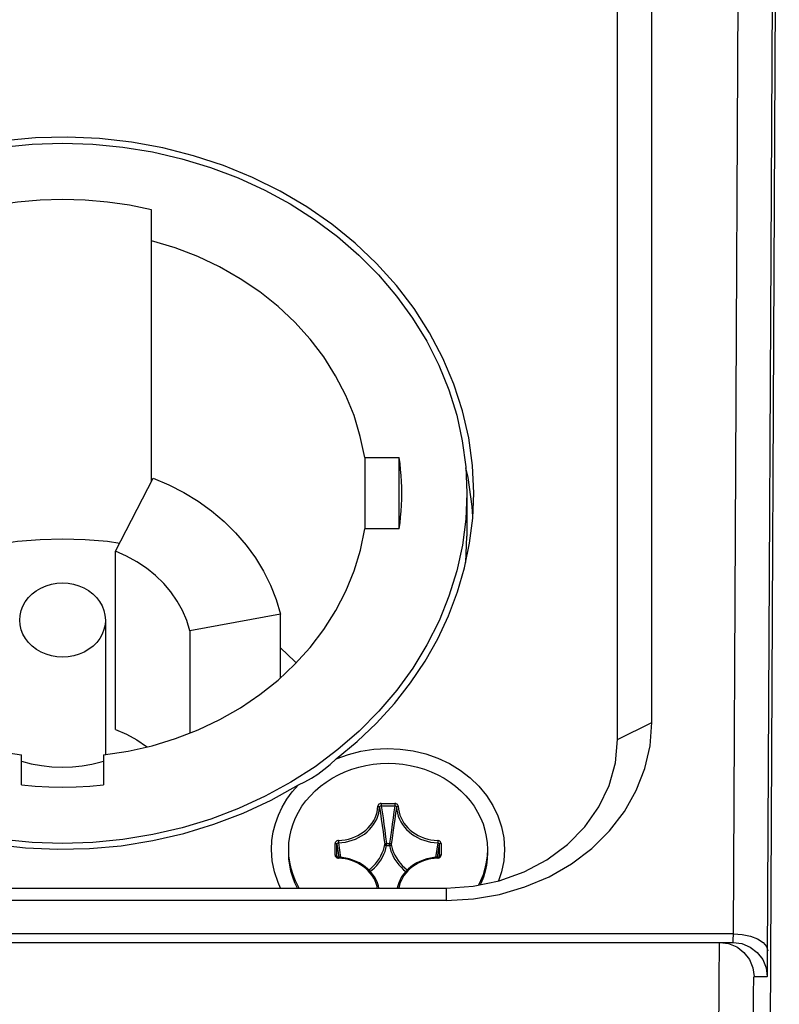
# Model space of a CAD drawing. Extents: x 0 to 420, y 0 to 297.
# Tile 36 of 124: x 51.19 to 55.62, y 159.82 to 165.57. Entities that reach past the tile are written whole.
import ezdxf

# ---------------------------------------------------------------- set-up
doc = ezdxf.new("R2010")
doc.units = 0
doc.header["$LTSCALE"] = 23.1
doc.layers.get('0').update_dxf_attribs({"linetype": 'CONTINUOUS'})
doc.layers.add('02___PRT_ALL_AXES', color=7, linetype='CONTINUOUS')
doc.layers.add('AXES', color=7, linetype='CONTINUOUS')

msp = doc.modelspace()

# ---------------------------------------------------------------- linework, layer by layer
at = {"color": 7, "linetype": 'CONTINUOUS'}
for p, q in [((55.622447, 170.40638), (55.566672, 159.33638)), ((55.354587, 160.23638), (55.404795, 170.208849)), ((55.554327, 160.094818), (55.604309, 170.00638)), ((54.878764, 161.469556), (54.878764, 168.224554)), ((54.678764, 161.369556), (54.678764, 168.124554)), ((51.958764, 162.879126), (51.958764, 164.462201)), ((53.20251, 163.015507), (53.404165, 163.015507)), ((53.20251, 163.015507), (53.20251, 162.599815)), ((53.404165, 162.599815), (53.404165, 163.015507)), ((51.747884, 162.468938), (51.967522, 162.896161)), ((53.798764, 162.807661), (53.798764, 162.557661)), ((53.404165, 162.599815), (53.20251, 162.599815)), ((53.792086, 162.404255), (53.798733, 162.557661)), ((51.747884, 161.428938), (51.747884, 162.468938)), ((52.710356, 162.101735), (52.182156, 162.004505)), ((52.710356, 161.729802), (52.710356, 162.101735)), ((51.688764, 162.067661), (51.688764, 161.281756)), ((52.182156, 162.004505), (52.182156, 161.408312)), ((54.678764, 161.369556), (54.878764, 161.469556)), ((51.198764, 161.105574), (51.198764, 161.280213)), ((51.678764, 161.280213), (51.678764, 161.105574)), ((53.046169, 161.311204), (52.912583, 161.211425)), ((53.299302, 160.983752), (53.378226, 160.983752)), ((53.299303, 160.996944), (53.378226, 160.996944)), ((53.299303, 160.996944), (53.299303, 160.983752)), ((53.378226, 160.996944), (53.378226, 160.983752)), ((53.358294, 160.841799), (53.352944, 160.801948)), ((53.369154, 160.84117), (53.362818, 160.794467)), ((53.029601, 160.695026), (53.029601, 160.763375)), ((53.039563, 160.690461), (53.039563, 160.758811)), ((53.039563, 160.758811), (53.051233, 160.68262)), ((53.048702, 160.780615), (53.048779, 160.778934)), ((53.048779, 160.778934), (53.048921, 160.775292)), ((53.049112, 160.767431), (53.061768, 160.681846)), ((53.329589, 160.750765), (53.329589, 160.763957)), ((53.32959, 160.763957), (53.347939, 160.763957)), ((53.329676, 160.750765), (53.347848, 160.750765)), ((53.352944, 160.801948), (53.347939, 160.763957)), ((53.347939, 160.750765), (53.347939, 160.763957)), ((53.362818, 160.794467), (53.357788, 160.756624)), ((53.628416, 160.767431), (53.615761, 160.681846)), ((53.637965, 160.758811), (53.626295, 160.68262)), ((53.637965, 160.758811), (53.637965, 160.690461)), ((53.647927, 160.763375), (53.647927, 160.695026)), ((53.0397, 160.689027), (53.039563, 160.690462)), ((53.039563, 160.690461), (53.04008, 160.68793)), ((53.637965, 160.690461), (53.637448, 160.687931)), ((53.637965, 160.690462), (53.637828, 160.689026)), ((48.906282, 160.50353), (53.678764, 160.50353)), ((53.678764, 160.50353), (53.835132, 160.514183)), ((53.678764, 160.50353), (53.678764, 160.430325)), ((53.678764, 160.430325), (48.917422, 160.430325)), ((53.678764, 160.430325), (53.836661, 160.439472)), ((55.354587, 160.23638), (48.93496, 160.23638)), ((55.354334, 160.222526), (55.354587, 160.23638)), ((55.354587, 160.23638), (55.406107, 160.23281)), ((41.125208, 160.18638), (55.35232, 160.18638)), ((55.35232, 160.18638), (55.40408, 160.179566)), ((55.40408, 160.179566), (55.453131, 160.159112)), ((55.406107, 160.23281), (55.454149, 160.222732)), ((55.380972, 160.155883), (55.416238, 160.127801)), ((55.553917, 160.049308), (55.554327, 160.094818)), ((55.474814, 159.98638), (55.552312, 159.98638))]:
    msp.add_line(p, q, dxfattribs=at)
for points in [[(49.078795, 162.807661), (49.085267, 162.959261), (49.104952, 163.111114), (49.13762, 163.261253), (49.183186, 163.408803), (49.241281, 163.552977), (49.31167, 163.692935), (49.393869, 163.827954), (49.487509, 163.957253), (49.591997, 164.080172), (49.706851, 164.195992), (49.831359, 164.304118), (49.964945, 164.403897), (50.106716, 164.494799), (50.255768, 164.576159), (50.411562, 164.647727), (50.573684, 164.709176), (50.740855, 164.760068), (50.912008, 164.799886), (51.086085, 164.828531), (51.261493, 164.845695), (51.438764, 164.851481)], [(53.838764, 162.807661), (53.831399, 162.969983), (53.809666, 163.130336), (53.773434, 163.289192), (53.723097, 163.445132), (53.658833, 163.597186), (53.58116, 163.744467), (53.490429, 163.886032), (53.387308, 164.021079), (53.272313, 164.148727), (53.146245, 164.268271), (53.009774, 164.378911), (52.863817, 164.48006), (52.709178, 164.571015), (52.546869, 164.65132), (52.377808, 164.720389), (52.203077, 164.777907), (52.02369, 164.823419), (51.840771, 164.856757), (51.655401, 164.877609), (51.468723, 164.88596), (51.28186, 164.881647), (51.095944, 164.864809)], [(51.438764, 164.851481), (51.615692, 164.84571), (51.790692, 164.828629), (51.964265, 164.80014), (52.134908, 164.760541), (52.301628, 164.709936), (52.463397, 164.648801), (52.618988, 164.577552), (52.767995, 164.496465), (52.909934, 164.405723), (53.043806, 164.30602), (53.168658, 164.197867), (53.283856, 164.081993), (53.388594, 163.959064), (53.482437, 163.82979), (53.564792, 163.694862), (53.635324, 163.555015), (53.693586, 163.410933), (53.739328, 163.263454), (53.772186, 163.113349), (53.792067, 162.961508), (53.798733, 162.807661)], [(51.958764, 164.462201), (51.830503, 164.488484), (51.701082, 164.507276), (51.570213, 164.518596), (51.438764, 164.522391), (51.307315, 164.518596), (51.176446, 164.507276), (51.047025, 164.488484), (50.918764, 164.462201)], [(53.20251, 163.015507), (53.176914, 163.139755), (53.140105, 163.260847), (53.091896, 163.379148), (53.032849, 163.493567), (52.963282, 163.603347), (52.883738, 163.707847), (52.794654, 163.806362), (52.696674, 163.898323), (52.590341, 163.983091), (52.476388, 164.060179), (52.35546, 164.129018), (52.228367, 164.189216), (52.096263, 164.240118), (51.958764, 164.281941)], [(53.418764, 162.807661), (53.418358, 162.842392), (53.41714, 162.877095), (53.415111, 162.911777), (53.412271, 162.946415), (53.408623, 162.98099), (53.404165, 163.015507)], [(51.967522, 162.896161), (52.059333, 162.856921), (52.146788, 162.811868), (52.230136, 162.760836), (52.308629, 162.704321), (52.381734, 162.642624), (52.449053, 162.576171), (52.510114, 162.505328), (52.5646, 162.430573), (52.612111, 162.352332), (52.652421, 162.271118), (52.685124, 162.187667), (52.710356, 162.101735)], [(51.438764, 160.763841), (51.261836, 160.769613), (51.086837, 160.786694), (50.913263, 160.815183), (50.74262, 160.854782), (50.5759, 160.905387), (50.414131, 160.966522), (50.25854, 161.037771), (50.109533, 161.118858), (49.967594, 161.2096), (49.833723, 161.309303), (49.70887, 161.417456), (49.593672, 161.533329), (49.488934, 161.656259), (49.395092, 161.785532), (49.312737, 161.92046), (49.242204, 162.060308), (49.183942, 162.20439), (49.1382, 162.351868), (49.105342, 162.501974), (49.085461, 162.653815), (49.078795, 162.807661)], [(53.036511, 161.256725), (53.158486, 161.357894), (53.271426, 161.465643), (53.37557, 161.580261), (53.470199, 161.700885), (53.554787, 161.826967), (53.628994, 161.957856), (53.692387, 162.092953), (53.744728, 162.231557), (53.785675, 162.372983), (53.815112, 162.516582), (53.83278, 162.661365), (53.838764, 162.807661)], [(53.798733, 162.807661), (53.792261, 162.656062), (53.772576, 162.504208), (53.739909, 162.35407), (53.694343, 162.206519), (53.636247, 162.062346), (53.565858, 161.922388), (53.48366, 161.787369), (53.390019, 161.65807), (53.285531, 161.53515), (53.170677, 161.419331), (53.046169, 161.311204)], [(53.404165, 162.599815), (53.408623, 162.634333), (53.412271, 162.668907), (53.415111, 162.703546), (53.41714, 162.738228), (53.418358, 162.77293), (53.418764, 162.807661)], [(49.675018, 162.599815), (49.700513, 162.47591), (49.737215, 162.355059), (49.785306, 162.236888), (49.844239, 162.122522), (49.913718, 162.01274), (49.993185, 161.908205), (50.082209, 161.809643), (50.180121, 161.717634), (50.286364, 161.632841), (50.400173, 161.555745), (50.520881, 161.486926), (50.647644, 161.426758), (50.779702, 161.375721), (50.916151, 161.334075), (51.055694, 161.302291), (51.198764, 161.280213)], [(51.678764, 161.280213), (51.821837, 161.302292), (51.961384, 161.334077), (52.097836, 161.375724), (52.229895, 161.426762), (52.35666, 161.486932), (52.477367, 161.555753), (52.591177, 161.63285), (52.697419, 161.717644), (52.79533, 161.809653), (52.884352, 161.908216), (52.963818, 162.012751), (53.033294, 162.122532), (53.092226, 162.236896), (53.140315, 162.355065), (53.177016, 162.475913), (53.20251, 162.599815)], [(50.985486, 162.495873), (51.047025, 162.508484), (51.176446, 162.527276), (51.307315, 162.538596), (51.438764, 162.542391), (51.570213, 162.538596), (51.701082, 162.527276), (51.772541, 162.5169)], [(52.182156, 162.004505), (52.163872, 162.064735), (52.139383, 162.12271), (52.108537, 162.17867), (52.071786, 162.231889), (52.029377, 162.281854), (51.98176, 162.328167), (51.929292, 162.370364), (51.8725, 162.408128), (51.812111, 162.440927), (51.747884, 162.468938)], [(51.188766, 162.067661), (51.190772, 162.094892), (51.196927, 162.122532), (51.207242, 162.149283), (51.221452, 162.174695), (51.239402, 162.198275), (51.260785, 162.219704), (51.285427, 162.238617), (51.312765, 162.254659), (51.342394, 162.267396), (51.373663, 162.276698), (51.405688, 162.282254), (51.438764, 162.284168)], [(51.438764, 162.284168), (51.471759, 162.282248), (51.503633, 162.276752), (51.53465, 162.267579), (51.564015, 162.255035), (51.591147, 162.239264), (51.61566, 162.22065), (51.637039, 162.199517), (51.655087, 162.176187), (51.669506, 162.150907), (51.680081, 162.124222), (51.686493, 162.096602), (51.688763, 162.067661)], [(51.438764, 161.851155), (51.405769, 161.853075), (51.373895, 161.858571), (51.342878, 161.867743), (51.313513, 161.880287), (51.286381, 161.896058), (51.261868, 161.914673), (51.240489, 161.935805), (51.222441, 161.959135), (51.208022, 161.984415), (51.197447, 162.011101), (51.191035, 162.03872), (51.188766, 162.067661)], [(51.688763, 162.067661), (51.686756, 162.040431), (51.680601, 162.012791), (51.670287, 161.98604), (51.656076, 161.960628), (51.638126, 161.937047), (51.616744, 161.915618), (51.592101, 161.896706), (51.564763, 161.880664), (51.535134, 161.867927), (51.503865, 161.858625), (51.47184, 161.853069), (51.438764, 161.851155)], [(52.710356, 161.905482), (52.794654, 161.826362), (52.802542, 161.817639)], [(53.836661, 160.439472), (53.989285, 160.465722), (54.137872, 160.509515), (54.278715, 160.569531), (54.409171, 160.645152), (54.527289, 160.734706), (54.630698, 160.836998), (54.718018, 160.949976), (54.787321, 161.071952), (54.837891, 161.200633), (54.868202, 161.332811), (54.878764, 161.469556)], [(51.747884, 161.428938), (51.812111, 161.400927), (51.8725, 161.368128), (51.929292, 161.330364), (51.932777, 161.327561)], [(53.835132, 160.514183), (53.987687, 160.54589), (54.132676, 160.597887), (54.266507, 160.6689), (54.38587, 160.757182), (54.48781, 160.860553), (54.56981, 160.976455), (54.629851, 161.102019), (54.666463, 161.234137), (54.678764, 161.369556)], [(53.036511, 161.256725), (53.107537, 161.282968), (53.180569, 161.30194), (53.256091, 161.313693), (53.332655, 161.318074), (53.409298, 161.314885), (53.485051, 161.304309), (53.558928, 161.286339), (53.630027, 161.261342), (53.697377, 161.229506), (53.760205, 161.191359), (53.817623, 161.147263), (53.868997, 161.097901), (53.913531, 161.043841), (53.950821, 160.985792), (53.980289, 160.924304), (54.001667, 160.860426), (54.014434, 160.795545), (54.018764, 160.7292)], [(51.198764, 161.243281), (51.254907, 161.229044), (51.315512, 161.218195), (51.376731, 161.211689), (51.438764, 161.209482)], [(51.438764, 161.209482), (51.496349, 161.211382), (51.553283, 161.216997), (51.609725, 161.226359), (51.665193, 161.239372), (51.678764, 161.243535)], [(52.912583, 161.211425), (52.770812, 161.120524), (52.62176, 161.039164), (52.465966, 160.967596), (52.303844, 160.906146), (52.136673, 160.855255), (51.96552, 160.815437), (51.791443, 160.786792), (51.616035, 160.769628), (51.438764, 160.763841)], [(52.815237, 161.105019), (52.853816, 161.123637), (52.891596, 161.144856), (52.928451, 161.16857), (52.964743, 161.195006), (53.000813, 161.224419), (53.036511, 161.256725)], [(51.036757, 160.758566), (51.222127, 160.737714), (51.408805, 160.729362), (51.595668, 160.733676), (51.781585, 160.750514), (51.965415, 160.779889), (52.146067, 160.821511), (52.322412, 160.875239), (52.493423, 160.940639), (52.657523, 161.017173), (52.815237, 161.105019)], [(51.198764, 161.105574), (51.27861, 161.098551), (51.358588, 161.094338), (51.438764, 161.092933), (51.51894, 161.094338), (51.598918, 161.098551), (51.678764, 161.105574)], [(52.658764, 160.7292), (52.661371, 160.780426), (52.668959, 160.830794), (52.681581, 160.880457), (52.699082, 160.928963), (52.721395, 160.976035), (52.74831, 161.021301), (52.779561, 161.064237), (52.815237, 161.105019)], [(53.048702, 160.780617), (53.068604, 160.782049), (53.088168, 160.784873), (53.107461, 160.789106), (53.126288, 160.794698), (53.144514, 160.801623), (53.162021, 160.809822), (53.178683, 160.819252), (53.194395, 160.829835), (53.209038, 160.841511), (53.222525, 160.854191), (53.23475, 160.867797), (53.245644, 160.882227), (53.255117, 160.897391), (53.26312, 160.913179), (53.269582, 160.929488), (53.274474, 160.946202), (53.277738, 160.963152), (53.279394, 160.980393)], [(53.299303, 160.996944), (53.296208, 160.99673), (53.293264, 160.996136), (53.29044, 160.995146), (53.287828, 160.993806), (53.2855, 160.992144), (53.283487, 160.990198), (53.281834, 160.987995), (53.280577, 160.985593), (53.279769, 160.983067), (53.279394, 160.980393)], [(53.279396, 160.980401), (53.281238, 160.980247), (53.283017, 160.979928), (53.284672, 160.979455), (53.286146, 160.978844), (53.287388, 160.978114), (53.288357, 160.977291), (53.289018, 160.976403), (53.289349, 160.975481)], [(53.289349, 160.975481), (53.2896, 160.977213), (53.290209, 160.978837), (53.291147, 160.980298), (53.292379, 160.981549), (53.293862, 160.98255), (53.295547, 160.983268), (53.297382, 160.983677), (53.299303, 160.983752)], [(53.299302, 160.983752), (53.304403, 160.948425), (53.30948, 160.912588), (53.314532, 160.876252)], [(53.378226, 160.983752), (53.373125, 160.948425), (53.368048, 160.912588), (53.362996, 160.876252), (53.358294, 160.841799)], [(53.398135, 160.980401), (53.39776, 160.98307), (53.396952, 160.985593), (53.395692, 160.987996), (53.394038, 160.990201), (53.392025, 160.992147), (53.389696, 160.993808), (53.387086, 160.995147), (53.384265, 160.996136), (53.381321, 160.99673), (53.378226, 160.996944)], [(53.378226, 160.983752), (53.380152, 160.983676), (53.381992, 160.983264), (53.383679, 160.982543), (53.385162, 160.981539), (53.38639, 160.980286), (53.387324, 160.978827), (53.38793, 160.977207), (53.388179, 160.975481)], [(53.398133, 160.980401), (53.39629, 160.980249), (53.394511, 160.979931), (53.392856, 160.979458), (53.391382, 160.978846), (53.39014, 160.978116), (53.389171, 160.977292), (53.38851, 160.976404), (53.388179, 160.975481)], [(53.398135, 160.980401), (53.399788, 160.963166), (53.403049, 160.946223), (53.407937, 160.929515), (53.414394, 160.91321), (53.422391, 160.897426), (53.431858, 160.882264), (53.442746, 160.867835), (53.454967, 160.854228), (53.46845, 160.841546), (53.483091, 160.829866), (53.498801, 160.819279), (53.515464, 160.809845), (53.532974, 160.801641), (53.551204, 160.79471), (53.570036, 160.789114), (53.589336, 160.784877), (53.608908, 160.78205), (53.628816, 160.780617)], [(53.047204, 160.767287), (53.069773, 160.768912), (53.090221, 160.771866), (53.110317, 160.776273), (53.129924, 160.782102), (53.148908, 160.789313), (53.16714, 160.797857), (53.184495, 160.807676), (53.200854, 160.818703), (53.216106, 160.830862), (53.230146, 160.84407), (53.242878, 160.858238), (53.254216, 160.873267), (53.264082, 160.889056), (53.272409, 160.905497), (53.279139, 160.922478), (53.284227, 160.939882), (53.287638, 160.95759), (53.289349, 160.975482)], [(53.289349, 160.975482), (53.29446, 160.940323), (53.299549, 160.904646), (53.304617, 160.868468)], [(53.388179, 160.975482), (53.383068, 160.940323), (53.377979, 160.904646), (53.372911, 160.868468), (53.369154, 160.84117)], [(53.388179, 160.975482), (53.38989, 160.95759), (53.393301, 160.939881), (53.398389, 160.922477), (53.405119, 160.905497), (53.413446, 160.889056), (53.423312, 160.873267), (53.43465, 160.858237), (53.447383, 160.84407), (53.461423, 160.830862), (53.476675, 160.818702), (53.493034, 160.807676), (53.510388, 160.797857), (53.52862, 160.789313), (53.547604, 160.782102), (53.567212, 160.776273), (53.587308, 160.771866), (53.607756, 160.768912), (53.628416, 160.767431)], [(53.304617, 160.868468), (53.309669, 160.831755), (53.31471, 160.794468), (53.31974, 160.756624)], [(53.314532, 160.876252), (53.319564, 160.839384), (53.324584, 160.801948), (53.32959, 160.763957)], [(53.048702, 160.780617), (53.045621, 160.780292), (53.042708, 160.779592), (53.039933, 160.778502), (53.037387, 160.777069), (53.035139, 160.775325), (53.033221, 160.773309), (53.031675, 160.771049), (53.030534, 160.768605), (53.029848, 160.766056), (53.029601, 160.763375)], [(53.029601, 160.763375), (53.031445, 160.763289), (53.033225, 160.763035), (53.034881, 160.762621), (53.036357, 160.762061), (53.0376, 160.761375), (53.038569, 160.760587), (53.039231, 160.759722), (53.039563, 160.758811)], [(53.039563, 160.758811), (53.039735, 160.760551), (53.040269, 160.762196), (53.041138, 160.763689), (53.042311, 160.764984), (53.043744, 160.766037), (53.045392, 160.766813), (53.047204, 160.767287)], [(53.048921, 160.775292), (53.049033, 160.771694), (53.049073, 160.770066), (53.0491, 160.768629), (53.049114, 160.767431)], [(53.226574, 160.60903), (53.237594, 160.617715), (53.251942, 160.630808), (53.265209, 160.644851), (53.277262, 160.659726), (53.28803, 160.675354), (53.297369, 160.6915), (53.305213, 160.707958), (53.311529, 160.724468), (53.316326, 160.740701), (53.31974, 160.756624)], [(53.235591, 160.599916), (53.244568, 160.606992), (53.259424, 160.620548), (53.273154, 160.635095), (53.285639, 160.650492), (53.296768, 160.666682), (53.306452, 160.683394), (53.314544, 160.700439), (53.321105, 160.717526), (53.326151, 160.734258), (53.329676, 160.750765)], [(53.31974, 160.756625), (53.320168, 160.758045), (53.320889, 160.759395), (53.321881, 160.760631), (53.323114, 160.761716), (53.324547, 160.762616), (53.326138, 160.763302), (53.327837, 160.763754), (53.329589, 160.763957)], [(53.329589, 160.750765), (53.32776, 160.751092), (53.325994, 160.75158), (53.324353, 160.752213), (53.322893, 160.752968), (53.321662, 160.75382), (53.320707, 160.754738), (53.320062, 160.755683), (53.31974, 160.756625)], [(53.347848, 160.750765), (53.351118, 160.735245), (53.355811, 160.719363), (53.361905, 160.702994), (53.369464, 160.686514), (53.37858, 160.670191), (53.389147, 160.654229), (53.40112, 160.638886), (53.414401, 160.624256), (53.428894, 160.610508), (53.441884, 160.599861)], [(53.347939, 160.763957), (53.349677, 160.763748), (53.351338, 160.763321), (53.352915, 160.762648), (53.354364, 160.761753), (53.355617, 160.760661), (53.356631, 160.759407), (53.357363, 160.758057), (53.357788, 160.756625)], [(53.347939, 160.750765), (53.34974, 160.751086), (53.351491, 160.751566), (53.353134, 160.752194), (53.354602, 160.752948), (53.355838, 160.753797), (53.356801, 160.754714), (53.357459, 160.755668), (53.357788, 160.756625)], [(53.357788, 160.756624), (53.360961, 160.741659), (53.365404, 160.726254), (53.371269, 160.710441), (53.378596, 160.694526), (53.387385, 160.678757), (53.397609, 160.663345), (53.409165, 160.648524), (53.422001, 160.634399), (53.435995, 160.621121), (53.450862, 160.608938)], [(53.628493, 160.771694), (53.628454, 160.770066), (53.628428, 160.768629), (53.628415, 160.767431)], [(53.628415, 160.767431), (53.630331, 160.767286), (53.632147, 160.766809), (53.633797, 160.766028), (53.63523, 160.764973), (53.636398, 160.763678), (53.637264, 160.762187), (53.637795, 160.760546), (53.637965, 160.758811)], [(53.628826, 160.780615), (53.628747, 160.778934), (53.628672, 160.777139), (53.628604, 160.775292), (53.628493, 160.771694)], [(53.647927, 160.763375), (53.647681, 160.766055), (53.646995, 160.768604), (53.645852, 160.77105), (53.644304, 160.773312), (53.642385, 160.775329), (53.640138, 160.777072), (53.637594, 160.778503), (53.634821, 160.779592), (53.631904, 160.780291), (53.628816, 160.780617)], [(53.647927, 160.763375), (53.646084, 160.763289), (53.644303, 160.763035), (53.642647, 160.762621), (53.641171, 160.762061), (53.639928, 160.761375), (53.638959, 160.760587), (53.638297, 160.759722), (53.637965, 160.758811)], [(52.711853, 160.50353), (52.696948, 160.534744), (52.675805, 160.598188), (52.663129, 160.662876), (52.658764, 160.7292)], [(53.029601, 160.695026), (53.031445, 160.69494), (53.033225, 160.694686), (53.034881, 160.694272), (53.036357, 160.693712), (53.0376, 160.693026), (53.038569, 160.692237), (53.039231, 160.691372), (53.039563, 160.690461)], [(53.029601, 160.695026), (53.029847, 160.692346), (53.030533, 160.689796), (53.031676, 160.687351), (53.033224, 160.685089), (53.035143, 160.683072), (53.03739, 160.681329), (53.039935, 160.679898), (53.042707, 160.678809), (53.04562, 160.678109), (53.048702, 160.677783)], [(53.628813, 160.677784), (53.631902, 160.678109), (53.63482, 160.678808), (53.637596, 160.679899), (53.640142, 160.681332), (53.642389, 160.683075), (53.644307, 160.685092), (53.645853, 160.687352), (53.646995, 160.689796), (53.64768, 160.692345), (53.647927, 160.695026)], [(53.647927, 160.695026), (53.646084, 160.69494), (53.644303, 160.694686), (53.642647, 160.694272), (53.641171, 160.693712), (53.639928, 160.693026), (53.638959, 160.692237), (53.638297, 160.691372), (53.637965, 160.690461)], [(54.018764, 160.7292), (54.014398, 160.662871), (54.00172, 160.598178), (53.984041, 160.545132)], [(53.049062, 160.682779), (53.048439, 160.682816), (53.04673, 160.683075), (53.045101, 160.683557), (53.043599, 160.684248), (53.042285, 160.685121), (53.041208, 160.686133), (53.040399, 160.687235), (53.03987, 160.688386), (53.039701, 160.689025)], [(53.048702, 160.677786), (53.048782, 160.679295), (53.048857, 160.680582), (53.048925, 160.681601), (53.048985, 160.682318), (53.049035, 160.682708), (53.049062, 160.682779)], [(53.276143, 160.50353), (53.274478, 160.512184), (53.269588, 160.528894), (53.263131, 160.545198), (53.255133, 160.560982), (53.245665, 160.576143), (53.234777, 160.590572), (53.222557, 160.604177), (53.209075, 160.616857), (53.194435, 160.628536), (53.178726, 160.639122), (53.162065, 160.648556), (53.144556, 160.656759), (53.126327, 160.66369), (53.107498, 160.669286), (53.088198, 160.673522), (53.068621, 160.676349), (53.048702, 160.677783)], [(53.285348, 160.50353), (53.282482, 160.516117), (53.276503, 160.534127), (53.268768, 160.551636), (53.259333, 160.568514), (53.248261, 160.584634), (53.235634, 160.599873), (53.221542, 160.614117), (53.206091, 160.627257), (53.189394, 160.639192), (53.171577, 160.649833), (53.152773, 160.659099), (53.133123, 160.666921), (53.112773, 160.673241), (53.091875, 160.678012), (53.070586, 160.681199), (53.049062, 160.682779)], [(53.628468, 160.682779), (53.606931, 160.681198), (53.585633, 160.678008), (53.564731, 160.673234), (53.544379, 160.666911), (53.524729, 160.659087), (53.505928, 160.64982), (53.488115, 160.63918), (53.471424, 160.627246), (53.455978, 160.614109), (53.441891, 160.599869), (53.429268, 160.584635), (53.418199, 160.568519), (53.408764, 160.551645), (53.40103, 160.534137), (53.395048, 160.516124), (53.39218, 160.50353)], [(53.628813, 160.677784), (53.608907, 160.67635), (53.589336, 160.673524), (53.570037, 160.669287), (53.551204, 160.663691), (53.532974, 160.65676), (53.515464, 160.648556), (53.498801, 160.639122), (53.483091, 160.628535), (53.46845, 160.616855), (53.454967, 160.604173), (53.442747, 160.590566), (53.431859, 160.576137), (53.422391, 160.560975), (53.414394, 160.545191), (53.407937, 160.528886), (53.403049, 160.512178), (53.401385, 160.50353)], [(53.637828, 160.689025), (53.637653, 160.688372), (53.637112, 160.687206), (53.636284, 160.686092), (53.635179, 160.685071), (53.633833, 160.684195), (53.632296, 160.683508), (53.630633, 160.68304), (53.628892, 160.682801), (53.628468, 160.682779)], [(53.628826, 160.677786), (53.628749, 160.679295), (53.628676, 160.680582), (53.628608, 160.681601), (53.628547, 160.682318), (53.628496, 160.682708), (53.628468, 160.682779)], [(55.269586, 159.38638), (55.269655, 159.509685), (55.269829, 159.627098), (55.270117, 159.736808), (55.270488, 159.835329), (55.270923, 159.920378), (55.2714, 159.991855), (55.271887, 160.049082), (55.272398, 160.095495), (55.272932, 160.132471), (55.273505, 160.160669), (55.274137, 160.179578), (55.274822, 160.18638)], [(55.274822, 160.18638), (55.326584, 160.179565), (55.374818, 160.159585), (55.380972, 160.155883)], [(55.35232, 160.18638), (55.352548, 160.18676), (55.352762, 160.187815), (55.352959, 160.189405), (55.353142, 160.191446), (55.353315, 160.193882), (55.353477, 160.196683), (55.353632, 160.199846), (55.35378, 160.203393), (55.353925, 160.207363), (55.354064, 160.211819), (55.354334, 160.222526)], [(55.454149, 160.222732), (55.495472, 160.206825), (55.527284, 160.186163)], [(55.527284, 160.186163), (55.547441, 160.162141), (55.554579, 160.13638)], [(55.416238, 160.127801), (55.44802, 160.08638), (55.468, 160.038144), (55.474814, 159.98638)], [(55.453131, 160.159112), (55.493734, 160.127803), (55.525517, 160.086382), (55.545497, 160.038145), (55.552312, 159.98638)], [(55.552312, 159.98638), (55.552541, 159.987708), (55.552754, 159.990684), (55.552951, 159.995419), (55.553135, 160.001579), (55.553307, 160.008856), (55.55347, 160.017288), (55.553917, 160.049308)], [(55.469578, 159.38638), (55.469647, 159.479695), (55.469821, 159.566918), (55.470109, 159.648952), (55.47048, 159.723092), (55.470915, 159.786692), (55.471392, 159.840487), (55.471879, 159.883633), (55.47239, 159.918216), (55.472924, 159.946309), (55.473498, 159.967097), (55.47413, 159.980438), (55.474814, 159.98638)]]:
    msp.add_lwpolyline(points, dxfattribs=at)
at = {"layer": '02___PRT_ALL_AXES', "color": 3, "linetype": 'CONTINUOUS'}
msp.add_line((53.833234, 162.672475), (53.830469, 162.72988), dxfattribs=at)
msp.add_lwpolyline([(53.830469, 162.72988), (53.806031, 162.899765), (53.792285, 162.956482)], dxfattribs=at)
at = {"layer": 'AXES', "color": 7, "linetype": 'CONTINUOUS'}
msp.add_line((52.760402, 160.69156), (52.758764, 160.7292), dxfattribs=at)
for points in [[(52.758764, 160.7292), (52.760402, 160.766841), (52.765242, 160.804064), (52.773313, 160.84097), (52.784532, 160.877254), (52.798864, 160.912707), (52.816202, 160.947138), (52.836475, 160.980345), (52.859546, 161.012153), (52.885307, 161.042372), (52.913594, 161.070848), (52.944269, 161.097404), (52.97714, 161.12191), (53.012042, 161.144211), (53.048764, 161.1642), (53.087114, 161.181747), (53.126866, 161.196773), (53.167808, 161.209174), (53.209702, 161.218902), (53.252321, 161.225879), (53.295421, 161.230091), (53.338764, 161.231489), (53.382108, 161.230091), (53.425208, 161.225879), (53.467826, 161.218902), (53.50972, 161.209174), (53.550662, 161.196773), (53.590414, 161.181747), (53.628764, 161.1642), (53.665486, 161.144211), (53.700388, 161.12191), (53.73326, 161.097404), (53.763934, 161.070848), (53.792221, 161.042372), (53.817983, 161.012153), (53.841053, 160.980345), (53.861326, 160.947138), (53.878665, 160.912707), (53.892996, 160.877254), (53.904216, 160.84097), (53.912286, 160.804064), (53.917126, 160.766841), (53.918764, 160.7292)], [(52.809747, 160.50353), (52.795327, 160.533681), (52.782254, 160.567699), (52.772017, 160.602439), (52.764667, 160.637723), (52.760242, 160.67337), (52.758764, 160.7092)], [(53.918764, 160.7292), (53.917126, 160.69156), (53.912286, 160.654337), (53.904216, 160.617431), (53.892996, 160.581146), (53.878665, 160.545694), (53.866031, 160.520605)], [(53.918764, 160.7092), (53.917287, 160.67337), (53.912862, 160.637723), (53.905512, 160.602439), (53.895274, 160.567699), (53.882201, 160.533681), (53.877042, 160.522894)], [(52.820923, 160.50353), (52.816202, 160.511263), (52.798864, 160.545694), (52.784532, 160.581146), (52.773313, 160.617431), (52.765242, 160.654337), (52.760402, 160.69156)]]:
    msp.add_lwpolyline(points, dxfattribs=at)

doc.saveas('drawing.dxf')
